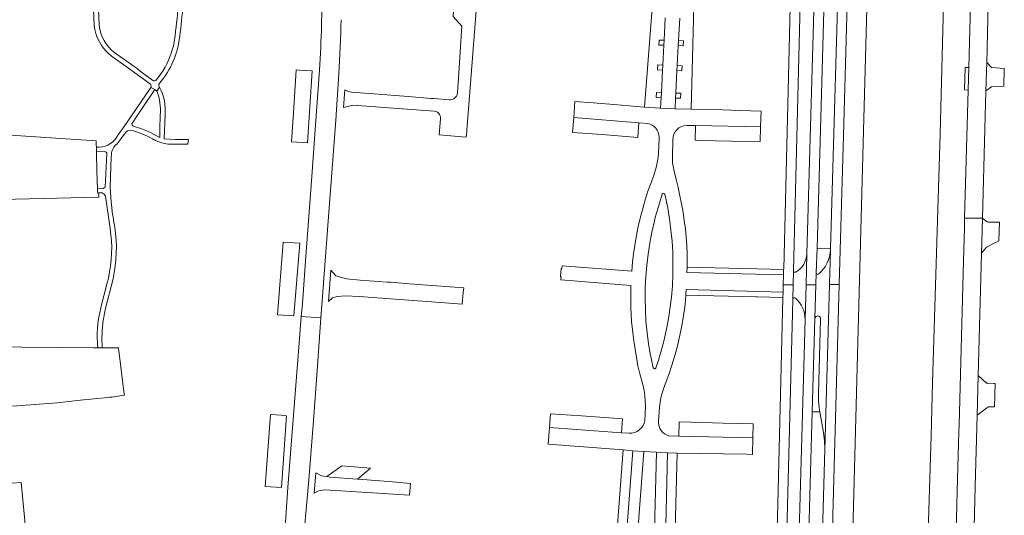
# Model space of a CAD drawing. Header units: metres. Extents: x 166325 to 190320, y 381923 to 404576.
# Tile 237 of 256: x 173070 to 173424, y 388756 to 388934. Entities that reach past the tile are written whole.
import ezdxf

# ---------------------------------------------------------------- set-up
doc = ezdxf.new("R2010")
doc.units = ezdxf.units.M
for name, color, linetype, lineweight in [('B-WE-OG-WATER_KANAAL-GV', 8, 'Continuous', 18), ('B-WE-VH-VERHARDING_ASFALT-GV', 8, 'Continuous', 18), ('B-WE-VH-VERHARDING_BETONSTRAATSTEEN-GV', 8, 'Continuous', 18), ('B-WE-VH-VERHARDING_STRAATBAKSTEEN-GV', 8, 'Continuous', 18)]:
    doc.layers.add(name, color=color, linetype=linetype, lineweight=lineweight)

msp = doc.modelspace()

# ---------------------------------------------------------------- linework, layer by layer
at = {"layer": 'B-WE-OG-WATER_KANAAL-GV', "flags": 128}
msp.add_lwpolyline([(173406.153, 389101.339), (173378.435, 389106.022), (173378.23, 389096.892), (173376.326, 389012.362), (173373.048, 388889.36), (173371.025, 388813.432), (173365.723, 388614.503), (173363.846, 388544.069), (173389.17, 388542.795), (173391.406, 388553.838), (173392.929, 388599.908), (173394.976, 388702.508), (173395.009, 388704.172), (173396.301, 388750.053), (173397.378, 388784.361), (173397.884, 388803.396), (173400.678, 388892.67), (173404.695, 389050.82)], close=True, dxfattribs=at)
at = {"layer": 'B-WE-VH-VERHARDING_ASFALT-GV', "flags": 128}
for points in [[(173368.14, 389092.503), (173368.865, 389122.796), (173364.96, 389122.722), (173364.794, 389117.342), (173364.511, 389113.323), (173358.817, 389052.319), (173358.392, 389045.298), (173357.786, 389024.906), (173357.095, 388999.077), (173352.854, 388849.635), (173352.544, 388838.54), (173356.044, 388838.534), (173356.164, 388842.772), (173356.49, 388851.688), (173359.699, 388966.745), (173360.69, 389002.128)], [(173350.344, 389077.307), (173348.725, 389016.484), (173348.718, 389016.204), (173348.532, 389010.279), (173348.483, 389008.707), (173348.476, 389008.427), (173345.985, 388903.149), (173344.513, 388844.305), (173344.505, 388843.991), (173344.458, 388842.133), (173344.368, 388838.53), (173347.917, 388838.534), (173348.014, 388843.546), (173351.99, 389001.769)], [(173098.948, 388931.585), (173098.743, 388937.512), (173099.013, 388945.729), (173099.614, 388950.075), (173101.772, 388968.959)], [(173179.146, 388946.775), (173178.745, 388931.628)], [(173097.039, 388943.555), (173096.994, 388937.441), (173097.229, 388931.614)], [(173103.76, 388920.287), (173109.499, 388916.231), (173111.833, 388914.581), (173117.354, 388910.427)], [(173118.067, 388911.899), (173113.72, 388915.202), (173112.766, 388915.927), (173104.562, 388921.751)], [(173178.025, 388915.52), (173176.151, 388889.239), (173175.308, 388877.409), (173172.96, 388847.068), (173171.898, 388831.759), (173171.504, 388827.18), (173178.543, 388826.739), (173178.877, 388831.241), (173180.523, 388853.432), (173183.928, 388897.597), (173184.955, 388914.151)], [(173118.988, 388908.585), (173117.506, 388909.333), (173109.05, 388896.909), (173107.574, 388894.8), (173106.065, 388892.644), (173105.819, 388892.293)], [(173117.506, 388909.333), (173118.988, 388908.585), (173119.725, 388908.008), (173120.675, 388909.359)], [(173120.675, 388909.359), (173119.725, 388908.008)], [(173110.921, 388896.621), (173112.488, 388898.945), (173114.267, 388901.583), (173118.988, 388908.585)], [(173120.928, 388899.387), (173120.905, 388898.605), (173120.802, 388895.069), (173120.694, 388891.379)], [(173126.241, 388888.983), (173130.812, 388888.971), (173130.986, 388890.615), (173130.991, 388890.666), (173126.241, 388890.59), (173122.344, 388890.869), (173122.638, 388899.426)], [(173105.421, 388889.097), (173108.692, 388893.408)], [(173098.978, 388887.849), (173097.981, 388887.835), (173098.025, 388886.257), (173100.966, 388886.299)], [(173101.783, 388885.518), (173101.158, 388873.496), (173100.417, 388873.071), (173098.392, 388873.143), (173098.432, 388871.733), (173098.52, 388871.51), (173100.026, 388871.496)], [(173102.903, 388873.649), (173103.333, 388884.338), (173103.371, 388885.29)], [(173101.272, 388870.306), (173102.923, 388858.708)], [(173360.939, 388838.658), (173361.289, 388851.214)], [(173356.164, 388842.772), (173356.044, 388838.534), (173355.702, 388826.426)], [(173102.311, 388840.948), (173101.752, 388838.747), (173099.643, 388830.434)], [(173101.314, 388830.172), (173103.976, 388840.619)], [(173345.679, 388750.087), (173347.714, 388828.388), (173347.817, 388833.418), (173347.917, 388838.534), (173344.368, 388838.53), (173344.301, 388835.836), (173344.254, 388833.967), (173344.247, 388833.694), (173342.156, 388750.126)], [(173351.821, 388689.259), (173352.228, 388703.182), (173352.493, 388712.575), (173353.548, 388749.997), (173354.759, 388792.976), (173355.702, 388826.426), (173356.044, 388838.534), (173352.544, 388838.54), (173352.194, 388826.037), (173350.018, 388750.037), (173348.878, 388710.219), (173348.222, 388687.094), (173347.371, 388662.731), (173347.057, 388658.722), (173346.113, 388651.848), (173345.331, 388647.499), (173346.165, 388637.99), (173342.568, 388522.913), (173346.06, 388523.01), (173348.912, 388638.396), (173350.058, 388646.053)], [(173361.968, 388749.902), (173362.136, 388755.766), (173364.459, 388838.656), (173360.939, 388838.658), (173359.293, 388779.546), (173358.454, 388749.942), (173357.393, 388712.503), (173357.364, 388711.462), (173355.579, 388643.455), (173355.302, 388640.42), (173353.996, 388593.52), (173352.062, 388564.619), (173351.941, 388561.637), (173351.357, 388542.647), (173351.141, 388535.115), (173351.076, 388533.912), (173350.966, 388531.074), (173350.799, 388525.852)], [(173357.742, 388826.324), (173356.974, 388799.378), (173357.022, 388796.86), (173357.264, 388794.4), (173357.519, 388792.93), (173358.803, 388785.526), (173359.148, 388782.572), (173359.293, 388779.546), (173360.939, 388838.658)], [(173178.543, 388826.739), (173171.504, 388827.18), (173170.69, 388817.721), (173166.722, 388765.798), (173165.639, 388749.95), (173163.929, 388725.696), (173162.278, 388704.65), (173158.471, 388656.228), (173165.113, 388652.35)], [(173165.563, 388655.677), (173169.087, 388703.048), (173172.574, 388749.911), (173174.227, 388768.618), (173175.786, 388788.344), (173177.249, 388809.29), (173178.543, 388826.739)], [(173098.492, 388815.957), (173098.607, 388815.956), (173100.115, 388815.944)]]:
    msp.add_lwpolyline(points, dxfattribs=at)
msp.add_lwpolyline([(173369.356, 389012.355), (173370.199, 389042.166), (173372.471, 389122.864), (173368.865, 389122.796), (173368.14, 389092.503), (173367.724, 389077.506), (173366.237, 389025.546), (173366.214, 389024.709), (173364.267, 388954.867), (173361.299, 388851.57), (173361.289, 388851.214), (173360.939, 388838.658), (173364.459, 388838.656), (173365.957, 388892.119)], close=True, dxfattribs=at)
at = {"layer": 'B-WE-VH-VERHARDING_ASFALT-GV'}
for points in [[(173127.877, 388927.701, 0.0297619), (173129.609, 388949.948)], [(173127.423, 388940.074, -0.0190827), (173126.231, 388927.966)], [(173184.955, 388914.151, 0.0050952), (173185.816, 388933.595)], [(173097.229, 388931.614, 0.188036), (173102.61, 388921.21)], [(173104.562, 388921.751, -0.1981729), (173098.948, 388931.585)], [(173178.745, 388931.628, -0.0083189), (173178.025, 388915.52)], [(173126.231, 388927.966, -0.0566521), (173124.86, 388921.561)], [(173125.532, 388918.704, 0.0745834), (173127.877, 388927.701)], [(173102.61, 388921.21, 0.0236182), (173103.76, 388920.287)], [(173124.86, 388921.561, -0.093982), (173119.569, 388912.144)], [(173120.651, 388910.792, 0.0746631), (173125.532, 388918.704)], [(173117.354, 388910.427, -0.4184443), (173117.506, 388909.333)], [(173119.569, 388912.144, -0.4465845), (173118.067, 388911.899)], [(173120.675, 388909.359, -0.3949937), (173120.651, 388910.792)], [(173122.638, 388899.426, 0.1434494), (173120.675, 388909.359)], [(173119.725, 388908.008, -0.1089196), (173120.928, 388899.387)], [(173110.79, 388895.842, -0.2707588), (173110.921, 388896.621)], [(173111.525, 388895.322, -0.2144643), (173110.79, 388895.842)], [(173120.694, 388891.379, 0.0631479), (173111.525, 388895.322)], [(173105.819, 388892.293, -0.2705816), (173098.978, 388887.849)], [(173108.692, 388893.408, -0.2674402), (173110.847, 388893.862)], [(173110.847, 388893.862, -0.0632721), (173118.103, 388890.863)], [(173103.371, 388885.29, -0.2178068), (173105.421, 388889.097)], [(173118.103, 388890.863, 0.0290646), (173119.57, 388890.116)], [(173119.57, 388890.116, 0.0096641), (173119.996, 388889.938)], [(173119.996, 388889.938, 0.1143745), (173126.241, 388888.983)], [(173100.966, 388886.299, -0.4543129), (173101.783, 388885.518)], [(173104.594, 388859.185, -0.0364384), (173102.903, 388873.649)], [(173100.026, 388871.496, -0.2225105), (173101.272, 388870.306)], [(173102.923, 388858.708, -0.0940324), (173102.311, 388840.948)], [(173103.976, 388840.619, 0.0927514), (173104.594, 388859.185)], [(173357.037, 388842.37, -0.6386874), (173356.164, 388842.772)], [(173099.468, 388829.728, 0.0818034), (173098.492, 388815.957)], [(173099.643, 388830.434, 0.0040033), (173099.468, 388829.728)], [(173100.345, 388824.959, -0.029369), (173101.314, 388830.172)], [(173100.094, 388822.361, -0.0148339), (173100.345, 388824.959)], [(173100.115, 388815.944, -0.0356866), (173100.094, 388822.361)]]:
    msp.add_lwpolyline(points, format="xyb", dxfattribs=at)
at = {"layer": 'B-WE-VH-VERHARDING_BETONSTRAATSTEEN-GV', "flags": 128}
for points in [[(173414.158, 389038.303), (173410.869, 388916.399), (173410.653, 388908.374), (173409.414, 388862.451), (173415.828, 388862.38), (173417.059, 388908.037), (173417.335, 388918.274), (173418.135, 388949.736), (173418.327, 388955.12), (173418.535, 388962.843), (173419.152, 388985.77)], [(173221.399, 388898.215), (173220.942, 388892.266), (173230.678, 388891.434), (173230.84, 388893.537), (173230.899, 388894.297), (173230.977, 388895.314), (173231.104, 388896.952), (173234.898, 388946.127)], [(173234.898, 388946.127), (173228.45, 388946.532), (173226.869, 388946.631), (173226.805, 388945.835), (173226.509, 388942.138), (173226.082, 388936.806), (173226.015, 388934.736), (173229.112, 388931.247), (173227.907, 388912.655), (173227.575, 388907.532)], [(173224.52, 388904.884), (173219.164, 388905.303), (173218.011, 388905.393), (173209.994, 388906.019), (173205.155, 388906.397), (173203.666, 388906.513), (173202.318, 388906.618), (173194.273, 388907.247), (173189.645, 388907.608), (173188.805, 388907.674), (173187.108, 388908.49), (173186.674, 388902.144), (173189.918, 388902.961), (173219.161, 388900.816)], [(173063.963, 388869.091), (173098.745, 388869.938), (173098.866, 388869.941), (173098.868, 388870.626), (173098.52, 388871.51), (173098.432, 388871.733), (173098.392, 388873.143), (173098.385, 388873.405), (173098.328, 388875.43), (173098.065, 388884.856), (173098.044, 388885.595), (173098.025, 388886.257), (173097.981, 388887.835), (173097.954, 388888.779), (173097.915, 388890.182), (173088.883, 388890.783), (173050.961, 388893.307)], [(173412.844, 388751.52), (173413.238, 388766.144), (173413.929, 388791.823), (173414.312, 388806.044), (173415.48, 388849.876), (173415.828, 388862.38), (173409.414, 388862.451), (173409.318, 388858.895), (173409.001, 388847.149), (173407.413, 388788.292), (173407.345, 388785.769), (173406.774, 388764.596), (173405.971, 388734.854)], [(173417.043, 388861.43), (173415.828, 388862.38), (173415.48, 388849.876), (173417.279, 388852.053), (173419.951, 388853.504), (173421.712, 388854.279), (173421.93, 388861.001)], [(173421.93, 388861.001), (173418.087, 388860.989)], [(173352.544, 388838.54), (173352.854, 388849.635)], [(173361.289, 388851.214), (173361.299, 388851.57), (173356.49, 388851.688), (173356.164, 388842.772)], [(173348.014, 388843.546), (173347.917, 388838.534), (173347.817, 388833.418)], [(173352.194, 388826.037), (173352.544, 388838.54)], [(173355.702, 388826.426), (173354.759, 388792.976), (173357.519, 388792.93), (173357.264, 388794.4), (173357.022, 388796.86), (173356.974, 388799.378), (173357.742, 388826.324)], [(173107.389, 388804.133), (173106.536, 388811.008), (173106.296, 388812.948), (173106.07, 388814.765), (173105.93, 388815.897), (173100.605, 388815.94), (173100.115, 388815.944), (173098.607, 388815.956), (173098.492, 388815.957), (173097.323, 388815.967), (173097.019, 388815.969), (173058.259, 388816.286)], [(173107.887, 388798.925), (173108.032, 388798.95), (173107.974, 388799.416), (173107.746, 388801.256), (173107.389, 388804.133)], [(173067.922, 388795.04), (173083.937, 388796.258), (173092.343, 388797.185), (173102.149, 388798.118)], [(173068.462, 388749.903), (173070.588, 388723.28), (173070.968, 388720.739), (173074.727, 388720.799), (173074.322, 388726.322), (173073.389, 388739.037), (173072.965, 388746.085), (173072.524, 388751.527), (173071.263, 388765.124), (173071.053, 388767.619), (173064.579, 388767.104)]]:
    msp.add_lwpolyline(points, dxfattribs=at)
for points in [[(173410.869, 388916.399), (173409.628, 388916.446), (173409.409, 388908.396), (173410.653, 388908.374)], [(173423.646, 388916.153), (173419.097, 388916.461), (173417.335, 388918.274), (173417.059, 388908.037), (173419.017, 388909.547), (173423.482, 388909.719)], [(173175.348, 388915.291), (173170.884, 388915.55), (173169.683, 388915.642), (173168.64, 388900.171), (173167.938, 388889.816), (173173.695, 388889.414)], [(173168.928, 388853.563), (173164.96, 388853.833), (173162.971, 388827.794), (173168.86, 388827.346), (173170.934, 388853.424)], [(173229.752, 388837.437), (173210.219, 388838.913), (173203.462, 388839.423), (173202.332, 388839.509), (173192.616, 388840.243), (173187.755, 388840.61), (173183.935, 388841.752), (173182.052, 388843.723), (173181.221, 388832.593), (173182.725, 388833.893), (173184.302, 388834.372), (173187.388, 388834.552), (173192.242, 388834.296), (173221.381, 388832.158), (173229.252, 388831.581), (173229.362, 388832.864), (173229.606, 388835.725)], [(173420.047, 388803.187), (173417.871, 388803.246), (173417.307, 388803.261), (173414.312, 388806.044), (173413.929, 388791.823), (173417.234, 388794.242), (173418.026, 388794.821), (173419.773, 388794.759), (173420.147, 388794.745), (173420.408, 388803.177)], [(173164.213, 388791.781), (173160.466, 388792.074), (173158.547, 388766.228), (173164.342, 388765.797), (173166.19, 388791.543)], [(173204.221, 388767.832), (173193.51, 388768.666), (173191.706, 388768.807), (173181.736, 388769.583), (173180.709, 388769.723), (173178.777, 388769.987), (173176.651, 388771.114), (173176.154, 388763.812), (173177.642, 388764.597), (173179.993, 388764.944), (173210.36, 388763.089), (173210.711, 388767.327)], [(173196.327, 388772.787), (173186.031, 388773.649), (173180.709, 388769.723), (173181.736, 388769.583), (173191.706, 388768.807)]]:
    msp.add_lwpolyline(points, close=True, dxfattribs=at)
at = {"layer": 'B-WE-VH-VERHARDING_BETONSTRAATSTEEN-GV'}
for points in [[(173227.535, 388907.211, -0.3845825), (173224.52, 388904.884)], [(173227.575, 388907.532, -0.0256888), (173227.535, 388907.211)], [(173219.161, 388900.816, -0.414351), (173221.399, 388898.215)], [(173418.087, 388860.989, -0.12286), (173417.043, 388861.43)], [(173352.854, 388849.635, -0.2571507), (173348.832, 388843.079)], [(173357.037, 388842.37, 0.2058219), (173361.289, 388851.214)], [(173348.832, 388843.079, -0.5879102), (173348.014, 388843.546)], [(173347.817, 388833.418, -0.6531133), (173348.721, 388833.768)], [(173348.721, 388833.768, -0.2231553), (173352.194, 388826.037)], [(173357.742, 388826.324, 0.9779122), (173355.702, 388826.426)], [(173102.149, 388798.118, 0.0168654), (173107.887, 388798.925)]]:
    msp.add_lwpolyline(points, format="xyb", dxfattribs=at)
at = {"layer": 'B-WE-VH-VERHARDING_STRAATBAKSTEEN-GV', "flags": 128}
for points in [[(173302.732, 389007.072), (173294.568, 388902.227), (173300.379, 388901.887), (173300.571, 388905.626), (173298.752, 388905.715), (173298.843, 388907.523), (173300.663, 388907.413), (173301.079, 388915.498), (173299.257, 388915.6), (173299.353, 388917.398), (173301.171, 388917.3), (173301.538, 388924.433), (173299.726, 388924.526), (173299.821, 388926.31), (173301.63, 388926.229), (173302.044, 388934.282)], [(173307.212, 388934.207), (173306.795, 388926.106), (173308.563, 388925.985), (173308.491, 388924.212), (173306.702, 388924.295), (173306.336, 388917.181), (173308.112, 388917.089), (173308.015, 388915.3), (173306.243, 388915.385), (173305.827, 388907.292), (173307.626, 388907.22), (173307.514, 388905.407), (173305.734, 388905.489), (173305.533, 388901.58), (173311.358, 388901.47), (173312.863, 388961.653)], [(173302.044, 388934.282), (173301.63, 388926.229), (173301.538, 388924.433), (173301.171, 388917.3), (173301.079, 388915.498), (173300.663, 388907.413), (173300.571, 388905.626), (173300.379, 388901.887), (173305.533, 388901.58), (173305.734, 388905.489), (173305.827, 388907.292), (173306.243, 388915.385), (173306.336, 388917.181), (173306.702, 388924.295), (173306.795, 388926.106), (173307.212, 388934.207)], [(173309.743, 388895.659), (173312.904, 388895.625), (173336.227, 388895.132), (173336.402, 388900.84), (173328.81, 388901.06), (173322.715, 388901.217), (173311.358, 388901.47), (173305.533, 388901.58), (173300.379, 388901.887), (173294.568, 388902.227), (173283.638, 388903.17), (173276.15, 388903.757), (173269.656, 388904.261), (173269.198, 388898.503), (173292.51, 388896.652), (173295.758, 388896.347)], [(173299.863, 388891.499), (173299.826, 388890.833), (173299.759, 388888.485), (173299.638, 388885.508), (173299.42, 388883.518), (173298.799, 388880.57), (173297.898, 388877.712), (173296.858, 388874.91), (173295.836, 388872.066), (173294.646, 388868.214), (173293.818, 388865.365), (173293.059, 388862.464), (173292.364, 388859.491), (173291.595, 388855.602), (173291.089, 388852.616), (173290.666, 388849.659), (173290.333, 388846.657), (173289.996, 388843.463), (173265.025, 388845.365), (173264.945, 388844.349), (173264.675, 388844.368), (173264.435, 388841.396), (173264.71, 388841.373), (173264.625, 388840.287), (173289.688, 388838.275), (173289.633, 388834.131), (173289.703, 388830.358), (173289.978, 388825.387), (173290.357, 388821.383), (173290.729, 388818.405), (173291.192, 388815.433), (173291.664, 388812.453), (173292.251, 388809.508), (173292.924, 388806.6), (173293.939, 388802.732), (173294.415, 388800.613), (173294.729, 388798.785), (173294.883, 388796.848), (173294.961, 388795.008), (173294.669, 388789.804)], [(173344.458, 388842.133), (173309.834, 388842.956), (173309.92, 388844.91), (173309.951, 388846.6), (173309.883, 388849.621), (173309.738, 388852.636), (173309.525, 388855.628), (173309.25, 388858.621), (173308.858, 388861.609), (173308.417, 388864.591), (173307.895, 388867.546), (173307.311, 388870.481), (173306.637, 388873.415), (173305.896, 388876.325), (173305.182, 388879.24), (173304.688, 388882.213), (173304.624, 388883.414), (173304.612, 388884.216), (173304.761, 388890.562)], [(173297.723, 388808.764), (173297.106, 388811.573), (173296.555, 388814.544), (173296.067, 388817.502), (173295.965, 388818.258), (173295.548, 388821.36), (173295.119, 388825.481), (173294.903, 388829.505), (173294.798, 388833.519), (173294.86, 388837.598), (173295.032, 388841.551), (173295.377, 388845.538), (173295.849, 388849.516), (173296.5, 388853.476), (173297.242, 388857.459), (173298.135, 388861.372), (173298.348, 388862.219), (173298.873, 388864.301), (173300.033, 388868.109), (173300.983, 388871.059)], [(173301.877, 388871.042), (173302.918, 388866.15), (173303.574, 388862.203), (173303.701, 388861.216), (173304.092, 388858.173), (173304.459, 388854.199), (173304.717, 388850.201), (173304.809, 388846.208), (173304.793, 388842.181), (173304.623, 388838.159), (173304.25, 388834.136), (173303.332, 388827.185), (173302.618, 388823.256), (173301.507, 388818.372)], [(173301.399, 388801.214), (173301.898, 388802.587), (173303.389, 388806.69), (173304.181, 388809.038), (173305.098, 388811.941), (173305.918, 388814.784), (173306.663, 388817.71), (173307.511, 388821.573), (173308.105, 388824.546), (173308.595, 388827.524), (173309.02, 388830.502), (173309.273, 388832.99), (173309.432, 388834.856), (173309.547, 388836.901), (173344.301, 388835.836), (173344.368, 388838.53), (173344.458, 388842.133)], [(173301.507, 388818.372), (173301.499, 388818.335), (173300.458, 388814.421), (173299.579, 388811.558), (173298.661, 388808.717), (173298.668, 388808.653)], [(173299.638, 388789.566), (173299.971, 388794.679)], [(173289.067, 388785.289), (173286.391, 388785.492), (173260.497, 388787.404), (173260.031, 388781.432), (173286.962, 388779.314), (173290.365, 388779.045), (173294.369, 388778.752), (173298.853, 388778.449), (173302.825, 388778.292), (173306.308, 388778.203), (173331.237, 388777.781), (173333.246, 388777.728), (173333.301, 388777.727), (173333.439, 388783.703), (173306.939, 388784.243), (173303.28, 388784.414)], [(173291.204, 388737.609), (173294.369, 388778.752), (173290.365, 388779.045), (173287.249, 388738.003)], [(173301.838, 388736.594), (173302.825, 388778.292), (173298.853, 388778.449), (173297.764, 388736.646)]]:
    msp.add_lwpolyline(points, dxfattribs=at)
for points in [[(173292.51, 388896.652), (173269.198, 388898.503), (173268.785, 388893.178), (173279.354, 388892.433), (173290.766, 388891.507), (173292.184, 388891.397)], [(173336.227, 388895.132), (173312.904, 388895.625), (173312.718, 388890.386), (173314.222, 388890.297), (173325.738, 388890.004), (173336.065, 388889.862)], [(173344.505, 388843.991), (173334.906, 388844.227), (173309.92, 388844.91), (173309.834, 388842.956), (173344.458, 388842.133)], [(173344.301, 388835.836), (173309.547, 388836.901), (173309.432, 388834.856), (173334.676, 388834.225), (173334.95, 388834.219), (173344.254, 388833.967)], [(173286.694, 388790.418), (173283.448, 388790.653), (173271.968, 388791.484), (173260.879, 388792.294), (173260.497, 388787.404), (173286.391, 388785.492)], [(173333.554, 388788.707), (173322.852, 388788.949), (173311.345, 388789.209), (173307.083, 388789.329), (173306.939, 388784.243), (173333.439, 388783.703)], [(173287.249, 388738.003), (173290.365, 388779.045), (173286.962, 388779.314), (173283.787, 388738.266), (173281.617, 388710.542), (173281.197, 388705.174), (173284.65, 388704.917)], [(173305.258, 388737.148), (173306.308, 388778.203), (173302.825, 388778.292), (173301.838, 388736.594), (173300.935, 388703.774), (173304.454, 388703.692), (173304.589, 388709.317)]]:
    msp.add_lwpolyline(points, close=True, dxfattribs=at)
at = {"layer": 'B-WE-VH-VERHARDING_STRAATBAKSTEEN-GV'}
for points in [[(173295.758, 388896.347, -0.3617173), (173299.863, 388891.499)], [(173304.761, 388890.562, -0.4152181), (173309.743, 388895.659)], [(173300.983, 388871.059, -0.6966753), (173301.877, 388871.042)], [(173298.668, 388808.653, -0.6971321), (173297.723, 388808.764)], [(173299.971, 388794.679, -0.054808), (173301.399, 388801.214)], [(173294.669, 388789.804, -0.3818632), (173289.067, 388785.289)], [(173303.28, 388784.414, -0.3635979), (173299.638, 388789.566)]]:
    msp.add_lwpolyline(points, format="xyb", dxfattribs=at)

doc.saveas('drawing.dxf')
